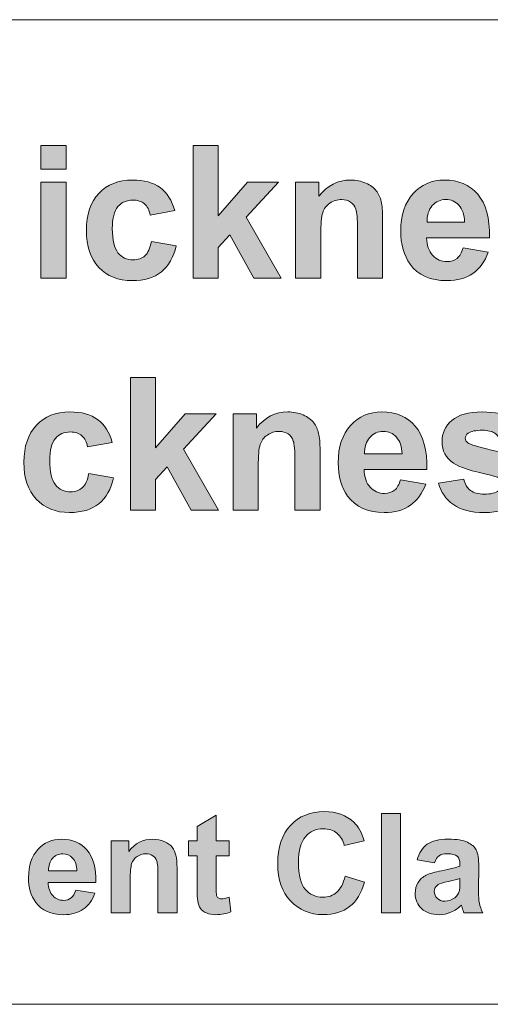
# Model space of a CAD drawing. Header units: millimetres. Extents: x 4 to 594, y -297 to -6.
# Tile 10 of 134: x 148 to 163, y -258 to -228. Entities that reach past the tile are written whole.
import ezdxf

# ---------------------------------------------------------------- set-up
doc = ezdxf.new("R2010")
doc.units = ezdxf.units.MM
doc.header["$MEASUREMENT"] = 0
doc.layers.add('Layer 1', color=7, linetype='Continuous', lineweight=0)

# ---------------------------------------------------------------- blocks, each defined once
blk = doc.blocks.new('Block_26')
at = {"layer": 'Layer 1', "true_color": 0x2c2a29, "transparency": 33554687}
h = blk.add_hatch(color=250, dxfattribs=at)
edge = h.paths.add_edge_path()
edge.add_spline(control_points=[(148.879, -235.65), (148.879, -235.65), (148.879, -232.72), (148.879, -232.72), (148.879, -232.72), (149.645, -232.72), (149.645, -232.72), (149.645, -232.72), (149.645, -235.65), (149.645, -235.65), (149.645, -235.65), (148.879, -235.65), (148.879, -235.65)], knot_values=[0, 0, 0, 0, 1, 1, 1, 2, 2, 2, 3, 3, 3, 4, 4, 4, 4], degree=3, periodic=0)
edge = h.paths.add_edge_path()
edge.add_spline(control_points=[(148.879, -232.325), (148.879, -232.325), (148.879, -231.608), (148.879, -231.608), (148.879, -231.608), (149.645, -231.608), (149.645, -231.608), (149.645, -231.608), (149.645, -232.325), (149.645, -232.325), (149.645, -232.325), (148.879, -232.325), (148.879, -232.325), (148.879, -232.325), (148.879, -232.325), (148.879, -232.325)], knot_values=[0, 0, 0, 0, 1, 1, 1, 2, 2, 2, 3, 3, 3, 4, 4, 4, 5, 5, 5, 5], degree=3, periodic=0)
for points in [[(153.511, -235.65), (153.511, -231.608), (154.276, -231.608), (154.276, -233.752), (155.173, -232.72), (156.117, -232.72), (155.128, -233.791), (156.19, -235.65), (155.363, -235.65), (154.631, -234.328), (154.276, -234.712), (154.276, -235.65)], [(151.606, -242.715), (151.606, -238.673), (152.372, -238.673), (152.372, -240.817), (153.268, -239.785), (154.212, -239.785), (153.224, -240.856), (154.285, -242.715), (153.458, -242.715), (152.726, -241.393), (152.372, -241.777), (152.372, -242.715)]]:
    blk.add_hatch(color=250, dxfattribs=at).paths.add_polyline_path(points)
h = blk.add_hatch(color=250, dxfattribs=at)
edge = h.paths.add_edge_path()
edge.add_spline(control_points=[(152.957, -233.589), (152.957, -233.589), (152.203, -233.725), (152.203, -233.725), (152.178, -233.573), (152.12, -233.46), (152.029, -233.382), (151.939, -233.306), (151.823, -233.268), (151.679, -233.268), (151.488, -233.268), (151.336, -233.335), (151.222, -233.468), (151.109, -233.602), (151.052, -233.825), (151.052, -234.138), (151.052, -234.486), (151.11, -234.731), (151.225, -234.875), (151.34, -235.019), (151.495, -235.091), (151.689, -235.091), (151.834, -235.091), (151.953, -235.049), (152.045, -234.965), (152.138, -234.881), (152.204, -234.737), (152.242, -234.532), (152.242, -234.532), (152.996, -234.662), (152.996, -234.662), (152.918, -235.012), (152.768, -235.276), (152.546, -235.455), (152.325, -235.634), (152.028, -235.723), (151.654, -235.723), (151.231, -235.723), (150.893, -235.588), (150.642, -235.318), (150.39, -235.047), (150.264, -234.672), (150.264, -234.193), (150.264, -233.709), (150.391, -233.333), (150.643, -233.063), (150.895, -232.793), (151.237, -232.658), (151.668, -232.658), (152.02, -232.658), (152.3, -232.735), (152.509, -232.889), (152.717, -233.042), (152.866, -233.275), (152.957, -233.589)], knot_values=[0, 0, 0, 0, 1, 1, 1, 2, 2, 2, 3, 3, 3, 4, 4, 4, 5, 5, 5, 6, 6, 6, 7, 7, 7, 8, 8, 8, 9, 9, 9, 10, 10, 10, 11, 11, 11, 12, 12, 12, 13, 13, 13, 14, 14, 14, 15, 15, 15, 16, 16, 16, 17, 17, 17, 18, 18, 18, 18], degree=3, periodic=0)
h = blk.add_hatch(color=250, dxfattribs=at)
edge = h.paths.add_edge_path()
edge.add_spline(control_points=[(159.283, -235.65), (159.283, -235.65), (158.518, -235.65), (158.518, -235.65), (158.518, -235.65), (158.518, -234.157), (158.518, -234.157), (158.518, -233.841), (158.501, -233.636), (158.468, -233.544), (158.435, -233.451), (158.382, -233.38), (158.307, -233.328), (158.233, -233.276), (158.143, -233.251), (158.039, -233.251), (157.905, -233.251), (157.785, -233.287), (157.679, -233.361), (157.572, -233.434), (157.499, -233.532), (157.46, -233.652), (157.42, -233.774), (157.4, -233.998), (157.4, -234.325), (157.4, -234.325), (157.4, -235.65), (157.4, -235.65), (157.4, -235.65), (156.635, -235.65), (156.635, -235.65), (156.635, -235.65), (156.635, -232.72), (156.635, -232.72), (156.635, -232.72), (157.344, -232.72), (157.344, -232.72), (157.344, -232.72), (157.344, -233.15), (157.344, -233.15), (157.599, -232.822), (157.918, -232.658), (158.304, -232.658), (158.474, -232.658), (158.63, -232.689), (158.77, -232.75), (158.912, -232.812), (159.018, -232.89), (159.09, -232.985), (159.162, -233.081), (159.212, -233.19), (159.24, -233.311), (159.269, -233.432), (159.283, -233.605), (159.283, -233.831), (159.283, -233.831), (159.283, -235.65), (159.283, -235.65)], knot_values=[0, 0, 0, 0, 1, 1, 1, 2, 2, 2, 3, 3, 3, 4, 4, 4, 5, 5, 5, 6, 6, 6, 7, 7, 7, 8, 8, 8, 9, 9, 9, 10, 10, 10, 11, 11, 11, 12, 12, 12, 13, 13, 13, 14, 14, 14, 15, 15, 15, 16, 16, 16, 17, 17, 17, 18, 18, 18, 19, 19, 19, 19], degree=3, periodic=0)
h = blk.add_hatch(color=250, dxfattribs=at)
edge = h.paths.add_edge_path()
edge.add_spline(control_points=[(161.78, -233.939), (161.774, -233.715), (161.717, -233.543), (161.608, -233.427), (161.499, -233.309), (161.367, -233.251), (161.211, -233.251), (161.044, -233.251), (160.906, -233.313), (160.797, -233.436), (160.688, -233.559), (160.635, -233.728), (160.637, -233.939), (160.637, -233.939), (161.78, -233.939), (161.78, -233.939)], knot_values=[0, 0, 0, 0, 1, 1, 1, 2, 2, 2, 3, 3, 3, 4, 4, 4, 5, 5, 5, 5], degree=3, periodic=0)
edge = h.paths.add_edge_path()
edge.add_spline(control_points=[(161.735, -234.724), (161.735, -234.724), (162.5, -234.854), (162.5, -234.854), (162.403, -235.137), (162.247, -235.352), (162.036, -235.501), (161.823, -235.649), (161.558, -235.723), (161.241, -235.723), (160.737, -235.723), (160.363, -235.557), (160.122, -235.223), (159.931, -234.956), (159.835, -234.62), (159.835, -234.212), (159.835, -233.727), (159.961, -233.346), (160.212, -233.071), (160.462, -232.795), (160.78, -232.658), (161.163, -232.658), (161.593, -232.658), (161.933, -232.802), (162.183, -233.09), (162.431, -233.378), (162.551, -233.819), (162.539, -234.414), (162.539, -234.414), (160.623, -234.414), (160.623, -234.414), (160.629, -234.643), (160.69, -234.822), (160.808, -234.95), (160.926, -235.078), (161.073, -235.142), (161.248, -235.142), (161.368, -235.142), (161.469, -235.109), (161.55, -235.043), (161.632, -234.977), (161.693, -234.871), (161.735, -234.724), (161.735, -234.724), (161.735, -234.724), (161.735, -234.724)], knot_values=[0, 0, 0, 0, 1, 1, 1, 2, 2, 2, 3, 3, 3, 4, 4, 4, 5, 5, 5, 6, 6, 6, 7, 7, 7, 8, 8, 8, 9, 9, 9, 10, 10, 10, 11, 11, 11, 12, 12, 12, 13, 13, 13, 14, 14, 14, 15, 15, 15, 15], degree=3, periodic=0)
h = blk.add_hatch(color=250, dxfattribs=at)
edge = h.paths.add_edge_path()
edge.add_spline(control_points=[(151.052, -240.654), (151.052, -240.654), (150.298, -240.79), (150.298, -240.79), (150.273, -240.638), (150.215, -240.525), (150.125, -240.447), (150.034, -240.371), (149.918, -240.333), (149.775, -240.333), (149.584, -240.333), (149.431, -240.399), (149.317, -240.533), (149.204, -240.667), (149.147, -240.89), (149.147, -241.203), (149.147, -241.551), (149.205, -241.796), (149.32, -241.94), (149.436, -242.084), (149.59, -242.156), (149.784, -242.156), (149.929, -242.156), (150.048, -242.113), (150.14, -242.03), (150.234, -241.946), (150.299, -241.802), (150.337, -241.597), (150.337, -241.597), (151.091, -241.727), (151.091, -241.727), (151.013, -242.077), (150.863, -242.341), (150.641, -242.52), (150.42, -242.699), (150.123, -242.788), (149.749, -242.788), (149.327, -242.788), (148.989, -242.652), (148.737, -242.382), (148.485, -242.112), (148.359, -241.737), (148.359, -241.258), (148.359, -240.774), (148.486, -240.398), (148.738, -240.128), (148.991, -239.858), (149.332, -239.723), (149.763, -239.723), (150.115, -239.723), (150.396, -239.8), (150.604, -239.953), (150.812, -240.107), (150.961, -240.34), (151.052, -240.654)], knot_values=[0, 0, 0, 0, 1, 1, 1, 2, 2, 2, 3, 3, 3, 4, 4, 4, 5, 5, 5, 6, 6, 6, 7, 7, 7, 8, 8, 8, 9, 9, 9, 10, 10, 10, 11, 11, 11, 12, 12, 12, 13, 13, 13, 14, 14, 14, 15, 15, 15, 16, 16, 16, 17, 17, 17, 18, 18, 18, 18], degree=3, periodic=0)
h = blk.add_hatch(color=250, dxfattribs=at)
edge = h.paths.add_edge_path()
edge.add_spline(control_points=[(157.378, -242.715), (157.378, -242.715), (156.613, -242.715), (156.613, -242.715), (156.613, -242.715), (156.613, -241.222), (156.613, -241.222), (156.613, -240.906), (156.596, -240.701), (156.564, -240.609), (156.53, -240.516), (156.477, -240.445), (156.403, -240.393), (156.328, -240.341), (156.239, -240.316), (156.134, -240.316), (156, -240.316), (155.88, -240.352), (155.774, -240.426), (155.667, -240.499), (155.594, -240.597), (155.555, -240.717), (155.515, -240.839), (155.496, -241.063), (155.496, -241.39), (155.496, -241.39), (155.496, -242.715), (155.496, -242.715), (155.496, -242.715), (154.73, -242.715), (154.73, -242.715), (154.73, -242.715), (154.73, -239.785), (154.73, -239.785), (154.73, -239.785), (155.44, -239.785), (155.44, -239.785), (155.44, -239.785), (155.44, -240.215), (155.44, -240.215), (155.694, -239.887), (156.013, -239.723), (156.4, -239.723), (156.569, -239.723), (156.725, -239.754), (156.865, -239.815), (157.007, -239.877), (157.113, -239.955), (157.185, -240.05), (157.257, -240.146), (157.308, -240.255), (157.336, -240.376), (157.364, -240.497), (157.378, -240.67), (157.378, -240.896), (157.378, -240.896), (157.378, -242.715), (157.378, -242.715)], knot_values=[0, 0, 0, 0, 1, 1, 1, 2, 2, 2, 3, 3, 3, 4, 4, 4, 5, 5, 5, 6, 6, 6, 7, 7, 7, 8, 8, 8, 9, 9, 9, 10, 10, 10, 11, 11, 11, 12, 12, 12, 13, 13, 13, 14, 14, 14, 15, 15, 15, 16, 16, 16, 17, 17, 17, 18, 18, 18, 19, 19, 19, 19], degree=3, periodic=0)
h = blk.add_hatch(color=250, dxfattribs=at)
edge = h.paths.add_edge_path()
edge.add_spline(control_points=[(159.875, -241.004), (159.869, -240.779), (159.812, -240.608), (159.704, -240.492), (159.595, -240.374), (159.462, -240.316), (159.306, -240.316), (159.139, -240.316), (159.001, -240.378), (158.892, -240.501), (158.783, -240.624), (158.73, -240.793), (158.732, -241.004), (158.732, -241.004), (159.875, -241.004), (159.875, -241.004)], knot_values=[0, 0, 0, 0, 1, 1, 1, 2, 2, 2, 3, 3, 3, 4, 4, 4, 5, 5, 5, 5], degree=3, periodic=0)
edge = h.paths.add_edge_path()
edge.add_spline(control_points=[(159.83, -241.789), (159.83, -241.789), (160.596, -241.919), (160.596, -241.919), (160.498, -242.202), (160.342, -242.417), (160.131, -242.566), (159.919, -242.714), (159.653, -242.788), (159.336, -242.788), (158.832, -242.788), (158.459, -242.621), (158.217, -242.288), (158.026, -242.021), (157.931, -241.684), (157.931, -241.277), (157.931, -240.792), (158.056, -240.411), (158.307, -240.136), (158.557, -239.86), (158.875, -239.723), (159.258, -239.723), (159.689, -239.723), (160.029, -239.867), (160.278, -240.155), (160.527, -240.443), (160.646, -240.884), (160.635, -241.478), (160.635, -241.478), (158.718, -241.478), (158.718, -241.478), (158.724, -241.708), (158.785, -241.887), (158.904, -242.015), (159.021, -242.143), (159.168, -242.207), (159.343, -242.207), (159.463, -242.207), (159.564, -242.174), (159.645, -242.108), (159.727, -242.042), (159.788, -241.936), (159.83, -241.789), (159.83, -241.789), (159.83, -241.789), (159.83, -241.789)], knot_values=[0, 0, 0, 0, 1, 1, 1, 2, 2, 2, 3, 3, 3, 4, 4, 4, 5, 5, 5, 6, 6, 6, 7, 7, 7, 8, 8, 8, 9, 9, 9, 10, 10, 10, 11, 11, 11, 12, 12, 12, 13, 13, 13, 14, 14, 14, 15, 15, 15, 15], degree=3, periodic=0)
h = blk.add_hatch(color=250, dxfattribs=at)
edge = h.paths.add_edge_path()
edge.add_spline(control_points=[(160.988, -241.89), (160.988, -241.89), (161.759, -241.772), (161.759, -241.772), (161.791, -241.922), (161.857, -242.035), (161.958, -242.112), (162.057, -242.191), (162.198, -242.229), (162.378, -242.229), (162.576, -242.229), (162.725, -242.192), (162.826, -242.119), (162.893, -242.067), (162.926, -241.998), (162.926, -241.911), (162.926, -241.853), (162.908, -241.804), (162.871, -241.765), (162.833, -241.729), (162.747, -241.694), (162.615, -241.663), (161.996, -241.525), (161.604, -241.398), (161.438, -241.285), (161.208, -241.126), (161.094, -240.906), (161.094, -240.624), (161.094, -240.369), (161.193, -240.156), (161.392, -239.983), (161.59, -239.81), (161.897, -239.723), (162.314, -239.723), (162.71, -239.723), (163.005, -239.789), (163.198, -239.92), (163.391, -240.051), (163.524, -240.245), (163.597, -240.502), (163.597, -240.502), (162.876, -240.637), (162.876, -240.637), (162.845, -240.523), (162.786, -240.434), (162.699, -240.373), (162.612, -240.312), (162.489, -240.282), (162.327, -240.282), (162.125, -240.282), (161.979, -240.31), (161.891, -240.367), (161.832, -240.408), (161.803, -240.461), (161.803, -240.525), (161.803, -240.58), (161.828, -240.627), (161.88, -240.666), (161.949, -240.717), (162.189, -240.79), (162.598, -240.884), (163.008, -240.978), (163.294, -241.093), (163.456, -241.229), (163.617, -241.366), (163.697, -241.559), (163.697, -241.806), (163.697, -242.074), (163.586, -242.305), (163.364, -242.498), (163.142, -242.691), (162.814, -242.788), (162.378, -242.788), (161.983, -242.788), (161.67, -242.707), (161.439, -242.546), (161.209, -242.385), (161.058, -242.167), (160.988, -241.89)], knot_values=[0, 0, 0, 0, 1, 1, 1, 2, 2, 2, 3, 3, 3, 4, 4, 4, 5, 5, 5, 6, 6, 6, 7, 7, 7, 8, 8, 8, 9, 9, 9, 10, 10, 10, 11, 11, 11, 12, 12, 12, 13, 13, 13, 14, 14, 14, 15, 15, 15, 16, 16, 16, 17, 17, 17, 18, 18, 18, 19, 19, 19, 20, 20, 20, 21, 21, 21, 22, 22, 22, 23, 23, 23, 24, 24, 24, 25, 25, 25, 26, 26, 26, 26], degree=3, periodic=0)
at = {"layer": 'Layer 1', "true_color": 0x010101, "transparency": 33554687}
h = blk.add_hatch(color=18, dxfattribs=at)
edge = h.paths.add_edge_path()
edge.add_spline(control_points=[(158.139, -253.868), (158.139, -253.868), (158.732, -254.05), (158.732, -254.05), (158.641, -254.384), (158.489, -254.632), (158.277, -254.794), (158.066, -254.956), (157.798, -255.037), (157.472, -255.037), (157.07, -255.037), (156.739, -254.899), (156.479, -254.624), (156.22, -254.349), (156.09, -253.973), (156.09, -253.495), (156.09, -252.991), (156.221, -252.598), (156.481, -252.319), (156.741, -252.04), (157.084, -251.9), (157.509, -251.9), (157.88, -251.9), (158.181, -252.01), (158.413, -252.229), (158.551, -252.359), (158.654, -252.545), (158.723, -252.789), (158.723, -252.789), (158.118, -252.933), (158.118, -252.933), (158.082, -252.776), (158.007, -252.652), (157.894, -252.561), (157.779, -252.47), (157.641, -252.425), (157.479, -252.425), (157.254, -252.425), (157.071, -252.505), (156.931, -252.667), (156.791, -252.828), (156.721, -253.089), (156.721, -253.45), (156.721, -253.832), (156.79, -254.105), (156.928, -254.268), (157.066, -254.431), (157.245, -254.512), (157.466, -254.512), (157.629, -254.512), (157.769, -254.46), (157.887, -254.357), (158.004, -254.253), (158.088, -254.091), (158.139, -253.868)], knot_values=[0, 0, 0, 0, 1, 1, 1, 2, 2, 2, 3, 3, 3, 4, 4, 4, 5, 5, 5, 6, 6, 6, 7, 7, 7, 8, 8, 8, 9, 9, 9, 10, 10, 10, 11, 11, 11, 12, 12, 12, 13, 13, 13, 14, 14, 14, 15, 15, 15, 16, 16, 16, 17, 17, 17, 18, 18, 18, 18], degree=3, periodic=0)
blk.add_hatch(color=18, dxfattribs=at).paths.add_polyline_path([(159.253, -254.986), (159.253, -251.955), (159.833, -251.955), (159.833, -254.986)])
h = blk.add_hatch(color=18, dxfattribs=at)
edge = h.paths.add_edge_path()
edge.add_spline(control_points=[(154.613, -252.789), (154.613, -252.789), (154.613, -253.25), (154.613, -253.25), (154.613, -253.25), (154.216, -253.25), (154.216, -253.25), (154.216, -253.25), (154.216, -254.14), (154.216, -254.14), (154.216, -254.321), (154.219, -254.426), (154.227, -254.455), (154.235, -254.485), (154.251, -254.51), (154.279, -254.529), (154.306, -254.549), (154.338, -254.558), (154.377, -254.558), (154.431, -254.558), (154.509, -254.54), (154.611, -254.503), (154.611, -254.503), (154.66, -254.954), (154.66, -254.954), (154.525, -255.012), (154.373, -255.041), (154.202, -255.041), (154.098, -255.041), (154.004, -255.023), (153.92, -254.988), (153.836, -254.953), (153.775, -254.907), (153.736, -254.851), (153.696, -254.795), (153.669, -254.719), (153.654, -254.623), (153.642, -254.556), (153.636, -254.419), (153.636, -254.212), (153.636, -254.212), (153.636, -253.25), (153.636, -253.25), (153.636, -253.25), (153.369, -253.25), (153.369, -253.25), (153.369, -253.25), (153.369, -252.789), (153.369, -252.789), (153.369, -252.789), (153.636, -252.789), (153.636, -252.789), (153.636, -252.789), (153.636, -252.353), (153.636, -252.353), (153.636, -252.353), (154.216, -252.01), (154.216, -252.01), (154.216, -252.01), (154.216, -252.789), (154.216, -252.789), (154.216, -252.789), (154.613, -252.789), (154.613, -252.789)], knot_values=[0, 0, 0, 0, 1, 1, 1, 2, 2, 2, 3, 3, 3, 4, 4, 4, 5, 5, 5, 6, 6, 6, 7, 7, 7, 8, 8, 8, 9, 9, 9, 10, 10, 10, 11, 11, 11, 12, 12, 12, 13, 13, 13, 14, 14, 14, 15, 15, 15, 16, 16, 16, 17, 17, 17, 18, 18, 18, 19, 19, 19, 20, 20, 20, 21, 21, 21, 21], degree=3, periodic=0)
h = blk.add_hatch(color=18, dxfattribs=at)
edge = h.paths.add_edge_path()
edge.add_spline(control_points=[(149.974, -253.703), (149.97, -253.535), (149.927, -253.406), (149.844, -253.319), (149.761, -253.231), (149.661, -253.187), (149.543, -253.187), (149.416, -253.187), (149.312, -253.233), (149.229, -253.326), (149.147, -253.418), (149.107, -253.545), (149.108, -253.703), (149.108, -253.703), (149.974, -253.703), (149.974, -253.703)], knot_values=[0, 0, 0, 0, 1, 1, 1, 2, 2, 2, 3, 3, 3, 4, 4, 4, 5, 5, 5, 5], degree=3, periodic=0)
edge = h.paths.add_edge_path()
edge.add_spline(control_points=[(149.94, -254.292), (149.94, -254.292), (150.52, -254.389), (150.52, -254.389), (150.446, -254.601), (150.328, -254.763), (150.168, -254.874), (150.007, -254.985), (149.806, -255.041), (149.565, -255.041), (149.184, -255.041), (148.901, -254.916), (148.718, -254.666), (148.573, -254.466), (148.501, -254.213), (148.501, -253.908), (148.501, -253.544), (148.596, -253.258), (148.786, -253.052), (148.975, -252.845), (149.216, -252.742), (149.507, -252.742), (149.833, -252.742), (150.09, -252.85), (150.279, -253.066), (150.468, -253.282), (150.558, -253.613), (150.55, -254.059), (150.55, -254.059), (149.098, -254.059), (149.098, -254.059), (149.102, -254.231), (149.148, -254.365), (149.238, -254.461), (149.327, -254.557), (149.438, -254.605), (149.571, -254.605), (149.662, -254.605), (149.738, -254.58), (149.8, -254.531), (149.862, -254.481), (149.908, -254.402), (149.94, -254.292), (149.94, -254.292), (149.94, -254.292), (149.94, -254.292)], knot_values=[0, 0, 0, 0, 1, 1, 1, 2, 2, 2, 3, 3, 3, 4, 4, 4, 5, 5, 5, 6, 6, 6, 7, 7, 7, 8, 8, 8, 9, 9, 9, 10, 10, 10, 11, 11, 11, 12, 12, 12, 13, 13, 13, 14, 14, 14, 15, 15, 15, 15], degree=3, periodic=0)
h = blk.add_hatch(color=18, dxfattribs=at)
edge = h.paths.add_edge_path()
edge.add_spline(control_points=[(153.022, -254.986), (153.022, -254.986), (152.443, -254.986), (152.443, -254.986), (152.443, -254.986), (152.443, -253.866), (152.443, -253.866), (152.443, -253.629), (152.43, -253.476), (152.405, -253.407), (152.38, -253.337), (152.339, -253.283), (152.283, -253.245), (152.227, -253.206), (152.159, -253.187), (152.08, -253.187), (151.978, -253.187), (151.887, -253.214), (151.807, -253.269), (151.726, -253.324), (151.671, -253.398), (151.641, -253.488), (151.611, -253.579), (151.596, -253.747), (151.596, -253.993), (151.596, -253.993), (151.596, -254.986), (151.596, -254.986), (151.596, -254.986), (151.016, -254.986), (151.016, -254.986), (151.016, -254.986), (151.016, -252.789), (151.016, -252.789), (151.016, -252.789), (151.554, -252.789), (151.554, -252.789), (151.554, -252.789), (151.554, -253.111), (151.554, -253.111), (151.746, -252.865), (151.988, -252.742), (152.281, -252.742), (152.409, -252.742), (152.527, -252.766), (152.634, -252.811), (152.741, -252.858), (152.821, -252.917), (152.876, -252.988), (152.931, -253.06), (152.969, -253.141), (152.99, -253.232), (153.012, -253.323), (153.022, -253.453), (153.022, -253.622), (153.022, -253.622), (153.022, -254.986), (153.022, -254.986)], knot_values=[0, 0, 0, 0, 1, 1, 1, 2, 2, 2, 3, 3, 3, 4, 4, 4, 5, 5, 5, 6, 6, 6, 7, 7, 7, 8, 8, 8, 9, 9, 9, 10, 10, 10, 11, 11, 11, 12, 12, 12, 13, 13, 13, 14, 14, 14, 15, 15, 15, 16, 16, 16, 17, 17, 17, 18, 18, 18, 19, 19, 19, 19], degree=3, periodic=0)
h = blk.add_hatch(color=18, dxfattribs=at)
edge = h.paths.add_edge_path()
edge.add_spline(control_points=[(161.64, -253.936), (161.566, -253.961), (161.448, -253.99), (161.287, -254.025), (161.126, -254.06), (161.02, -254.093), (160.971, -254.126), (160.895, -254.18), (160.857, -254.248), (160.857, -254.33), (160.857, -254.412), (160.887, -254.482), (160.948, -254.541), (161.009, -254.601), (161.086, -254.63), (161.179, -254.63), (161.284, -254.63), (161.384, -254.596), (161.479, -254.527), (161.549, -254.474), (161.596, -254.411), (161.617, -254.335), (161.632, -254.285), (161.64, -254.191), (161.64, -254.052), (161.64, -254.052), (161.64, -253.936), (161.64, -253.936)], knot_values=[0, 0, 0, 0, 1, 1, 1, 2, 2, 2, 3, 3, 3, 4, 4, 4, 5, 5, 5, 6, 6, 6, 7, 7, 7, 8, 8, 8, 9, 9, 9, 9], degree=3, periodic=0)
edge = h.paths.add_edge_path()
edge.add_spline(control_points=[(160.861, -253.466), (160.861, -253.466), (160.336, -253.373), (160.336, -253.373), (160.395, -253.159), (160.498, -253), (160.642, -252.897), (160.787, -252.794), (161.002, -252.742), (161.287, -252.742), (161.546, -252.742), (161.74, -252.773), (161.867, -252.834), (161.993, -252.895), (162.082, -252.973), (162.134, -253.068), (162.185, -253.162), (162.212, -253.335), (162.212, -253.588), (162.212, -253.588), (162.203, -254.265), (162.203, -254.265), (162.203, -254.457), (162.212, -254.6), (162.231, -254.692), (162.249, -254.783), (162.284, -254.882), (162.334, -254.986), (162.334, -254.986), (161.759, -254.986), (161.759, -254.986), (161.744, -254.948), (161.725, -254.891), (161.703, -254.817), (161.694, -254.782), (161.687, -254.759), (161.682, -254.749), (161.584, -254.846), (161.478, -254.919), (161.365, -254.968), (161.252, -255.016), (161.132, -255.041), (161.004, -255.041), (160.779, -255.041), (160.602, -254.98), (160.472, -254.857), (160.342, -254.735), (160.277, -254.58), (160.277, -254.392), (160.277, -254.268), (160.307, -254.158), (160.366, -254.06), (160.425, -253.964), (160.508, -253.889), (160.615, -253.837), (160.721, -253.786), (160.875, -253.741), (161.076, -253.702), (161.347, -253.651), (161.536, -253.603), (161.64, -253.559), (161.64, -253.559), (161.64, -253.501), (161.64, -253.501), (161.64, -253.388), (161.613, -253.307), (161.558, -253.259), (161.502, -253.211), (161.397, -253.187), (161.244, -253.187), (161.141, -253.187), (161.06, -253.207), (161.002, -253.249), (160.944, -253.29), (160.897, -253.362), (160.861, -253.466), (160.861, -253.466), (160.861, -253.466), (160.861, -253.466)], knot_values=[0, 0, 0, 0, 1, 1, 1, 2, 2, 2, 3, 3, 3, 4, 4, 4, 5, 5, 5, 6, 6, 6, 7, 7, 7, 8, 8, 8, 9, 9, 9, 10, 10, 10, 11, 11, 11, 12, 12, 12, 13, 13, 13, 14, 14, 14, 15, 15, 15, 16, 16, 16, 17, 17, 17, 18, 18, 18, 19, 19, 19, 20, 20, 20, 21, 21, 21, 22, 22, 22, 23, 23, 23, 24, 24, 24, 25, 25, 25, 26, 26, 26, 26], degree=3, periodic=0)
at = {"layer": 'Layer 1'}
for points in [[(153.511, -235.65), (153.511, -231.608), (154.276, -231.608), (154.276, -233.752), (155.173, -232.72), (156.117, -232.72), (155.128, -233.791), (156.19, -235.65), (155.363, -235.65), (154.631, -234.328), (154.276, -234.712), (154.276, -235.65)], [(151.606, -242.715), (151.606, -238.673), (152.372, -238.673), (152.372, -240.817), (153.268, -239.785), (154.212, -239.785), (153.224, -240.856), (154.285, -242.715), (153.458, -242.715), (152.726, -241.393), (152.372, -241.777), (152.372, -242.715)], [(159.253, -254.986), (159.253, -251.955), (159.833, -251.955), (159.833, -254.986)]]:
    blk.add_lwpolyline(points, close=True, dxfattribs=at)
at = {"layer": 'Layer 1', "color": 240, "lineweight": 0, "true_color": 0xed2224}
for points in [[(88.394, -257.772), (88.394, -257.772), (88.394, -232.772), (88.394, -232.772), (88.394, -230.022), (90.644, -227.772), (93.394, -227.772), (93.394, -227.772), (197.394, -227.772), (197.394, -227.772)], [(228.394, -227.772), (228.394, -227.772), (228.394, -252.772), (228.394, -252.772), (228.394, -255.522), (226.144, -257.772), (223.394, -257.772), (223.394, -257.772), (109.394, -257.772), (109.394, -257.772)]]:
    blk.add_open_spline(points, degree=3, knots=[0, 0, 0, 0, 1, 1, 1, 2, 2, 2, 3, 3, 3, 3], dxfattribs=at)
at = {"layer": 'Layer 1'}
for points, knots in [([(148.879, -232.325), (148.879, -232.325), (148.879, -231.608), (148.879, -231.608), (148.879, -231.608), (149.645, -231.608), (149.645, -231.608), (149.645, -231.608), (149.645, -232.325), (149.645, -232.325), (149.645, -232.325), (148.879, -232.325), (148.879, -232.325), (148.879, -232.325), (148.879, -232.325), (148.879, -232.325)], [0, 0, 0, 0, 1, 1, 1, 2, 2, 2, 3, 3, 3, 4, 4, 4, 5, 5, 5, 5]), ([(148.879, -235.65), (148.879, -235.65), (148.879, -232.72), (148.879, -232.72), (148.879, -232.72), (149.645, -232.72), (149.645, -232.72), (149.645, -232.72), (149.645, -235.65), (149.645, -235.65), (149.645, -235.65), (148.879, -235.65), (148.879, -235.65)], [0, 0, 0, 0, 1, 1, 1, 2, 2, 2, 3, 3, 3, 4, 4, 4, 4]), ([(152.957, -233.589), (152.957, -233.589), (152.203, -233.725), (152.203, -233.725), (152.178, -233.573), (152.12, -233.46), (152.029, -233.382), (151.939, -233.306), (151.823, -233.268), (151.679, -233.268), (151.488, -233.268), (151.336, -233.335), (151.222, -233.468), (151.109, -233.602), (151.052, -233.825), (151.052, -234.138), (151.052, -234.486), (151.11, -234.731), (151.225, -234.875), (151.34, -235.019), (151.495, -235.091), (151.689, -235.091), (151.834, -235.091), (151.953, -235.049), (152.045, -234.965), (152.138, -234.881), (152.204, -234.737), (152.242, -234.532), (152.242, -234.532), (152.996, -234.662), (152.996, -234.662), (152.918, -235.012), (152.768, -235.276), (152.546, -235.455), (152.325, -235.634), (152.028, -235.723), (151.654, -235.723), (151.231, -235.723), (150.893, -235.588), (150.642, -235.318), (150.39, -235.047), (150.264, -234.672), (150.264, -234.193), (150.264, -233.709), (150.391, -233.333), (150.643, -233.063), (150.895, -232.793), (151.237, -232.658), (151.668, -232.658), (152.02, -232.658), (152.3, -232.735), (152.509, -232.889), (152.717, -233.042), (152.866, -233.275), (152.957, -233.589)], [0, 0, 0, 0, 1, 1, 1, 2, 2, 2, 3, 3, 3, 4, 4, 4, 5, 5, 5, 6, 6, 6, 7, 7, 7, 8, 8, 8, 9, 9, 9, 10, 10, 10, 11, 11, 11, 12, 12, 12, 13, 13, 13, 14, 14, 14, 15, 15, 15, 16, 16, 16, 17, 17, 17, 18, 18, 18, 18]), ([(159.283, -235.65), (159.283, -235.65), (158.518, -235.65), (158.518, -235.65), (158.518, -235.65), (158.518, -234.157), (158.518, -234.157), (158.518, -233.841), (158.501, -233.636), (158.468, -233.544), (158.435, -233.451), (158.382, -233.38), (158.307, -233.328), (158.233, -233.276), (158.143, -233.251), (158.039, -233.251), (157.905, -233.251), (157.785, -233.287), (157.679, -233.361), (157.572, -233.434), (157.499, -233.532), (157.46, -233.652), (157.42, -233.774), (157.4, -233.998), (157.4, -234.325), (157.4, -234.325), (157.4, -235.65), (157.4, -235.65), (157.4, -235.65), (156.635, -235.65), (156.635, -235.65), (156.635, -235.65), (156.635, -232.72), (156.635, -232.72), (156.635, -232.72), (157.344, -232.72), (157.344, -232.72), (157.344, -232.72), (157.344, -233.15), (157.344, -233.15), (157.599, -232.822), (157.918, -232.658), (158.304, -232.658), (158.474, -232.658), (158.63, -232.689), (158.77, -232.75), (158.912, -232.812), (159.018, -232.89), (159.09, -232.985), (159.162, -233.081), (159.212, -233.19), (159.24, -233.311), (159.269, -233.432), (159.283, -233.605), (159.283, -233.831), (159.283, -233.831), (159.283, -235.65), (159.283, -235.65)], [0, 0, 0, 0, 1, 1, 1, 2, 2, 2, 3, 3, 3, 4, 4, 4, 5, 5, 5, 6, 6, 6, 7, 7, 7, 8, 8, 8, 9, 9, 9, 10, 10, 10, 11, 11, 11, 12, 12, 12, 13, 13, 13, 14, 14, 14, 15, 15, 15, 16, 16, 16, 17, 17, 17, 18, 18, 18, 19, 19, 19, 19]), ([(161.735, -234.724), (161.735, -234.724), (162.5, -234.854), (162.5, -234.854), (162.403, -235.137), (162.247, -235.352), (162.036, -235.501), (161.823, -235.649), (161.558, -235.723), (161.241, -235.723), (160.737, -235.723), (160.363, -235.557), (160.122, -235.223), (159.931, -234.956), (159.835, -234.62), (159.835, -234.212), (159.835, -233.727), (159.961, -233.346), (160.212, -233.071), (160.462, -232.795), (160.78, -232.658), (161.163, -232.658), (161.593, -232.658), (161.933, -232.802), (162.183, -233.09), (162.431, -233.378), (162.551, -233.819), (162.539, -234.414), (162.539, -234.414), (160.623, -234.414), (160.623, -234.414), (160.629, -234.643), (160.69, -234.822), (160.808, -234.95), (160.926, -235.078), (161.073, -235.142), (161.248, -235.142), (161.368, -235.142), (161.469, -235.109), (161.55, -235.043), (161.632, -234.977), (161.693, -234.871), (161.735, -234.724), (161.735, -234.724), (161.735, -234.724), (161.735, -234.724)], [0, 0, 0, 0, 1, 1, 1, 2, 2, 2, 3, 3, 3, 4, 4, 4, 5, 5, 5, 6, 6, 6, 7, 7, 7, 8, 8, 8, 9, 9, 9, 10, 10, 10, 11, 11, 11, 12, 12, 12, 13, 13, 13, 14, 14, 14, 15, 15, 15, 15]), ([(161.78, -233.939), (161.774, -233.715), (161.717, -233.543), (161.608, -233.427), (161.499, -233.309), (161.367, -233.251), (161.211, -233.251), (161.044, -233.251), (160.906, -233.313), (160.797, -233.436), (160.688, -233.559), (160.635, -233.728), (160.637, -233.939), (160.637, -233.939), (161.78, -233.939), (161.78, -233.939)], [0, 0, 0, 0, 1, 1, 1, 2, 2, 2, 3, 3, 3, 4, 4, 4, 5, 5, 5, 5]), ([(151.052, -240.654), (151.052, -240.654), (150.298, -240.79), (150.298, -240.79), (150.273, -240.638), (150.215, -240.525), (150.125, -240.447), (150.034, -240.371), (149.918, -240.333), (149.775, -240.333), (149.584, -240.333), (149.431, -240.399), (149.317, -240.533), (149.204, -240.667), (149.147, -240.89), (149.147, -241.203), (149.147, -241.551), (149.205, -241.796), (149.32, -241.94), (149.436, -242.084), (149.59, -242.156), (149.784, -242.156), (149.929, -242.156), (150.048, -242.113), (150.14, -242.03), (150.234, -241.946), (150.299, -241.802), (150.337, -241.597), (150.337, -241.597), (151.091, -241.727), (151.091, -241.727), (151.013, -242.077), (150.863, -242.341), (150.641, -242.52), (150.42, -242.699), (150.123, -242.788), (149.749, -242.788), (149.327, -242.788), (148.989, -242.652), (148.737, -242.382), (148.485, -242.112), (148.359, -241.737), (148.359, -241.258), (148.359, -240.774), (148.486, -240.398), (148.738, -240.128), (148.991, -239.858), (149.332, -239.723), (149.763, -239.723), (150.115, -239.723), (150.396, -239.8), (150.604, -239.953), (150.812, -240.107), (150.961, -240.34), (151.052, -240.654)], [0, 0, 0, 0, 1, 1, 1, 2, 2, 2, 3, 3, 3, 4, 4, 4, 5, 5, 5, 6, 6, 6, 7, 7, 7, 8, 8, 8, 9, 9, 9, 10, 10, 10, 11, 11, 11, 12, 12, 12, 13, 13, 13, 14, 14, 14, 15, 15, 15, 16, 16, 16, 17, 17, 17, 18, 18, 18, 18]), ([(157.378, -242.715), (157.378, -242.715), (156.613, -242.715), (156.613, -242.715), (156.613, -242.715), (156.613, -241.222), (156.613, -241.222), (156.613, -240.906), (156.596, -240.701), (156.564, -240.609), (156.53, -240.516), (156.477, -240.445), (156.403, -240.393), (156.328, -240.341), (156.239, -240.316), (156.134, -240.316), (156, -240.316), (155.88, -240.352), (155.774, -240.426), (155.667, -240.499), (155.594, -240.597), (155.555, -240.717), (155.515, -240.839), (155.496, -241.063), (155.496, -241.39), (155.496, -241.39), (155.496, -242.715), (155.496, -242.715), (155.496, -242.715), (154.73, -242.715), (154.73, -242.715), (154.73, -242.715), (154.73, -239.785), (154.73, -239.785), (154.73, -239.785), (155.44, -239.785), (155.44, -239.785), (155.44, -239.785), (155.44, -240.215), (155.44, -240.215), (155.694, -239.887), (156.013, -239.723), (156.4, -239.723), (156.569, -239.723), (156.725, -239.754), (156.865, -239.815), (157.007, -239.877), (157.113, -239.955), (157.185, -240.05), (157.257, -240.146), (157.308, -240.255), (157.336, -240.376), (157.364, -240.497), (157.378, -240.67), (157.378, -240.896), (157.378, -240.896), (157.378, -242.715), (157.378, -242.715)], [0, 0, 0, 0, 1, 1, 1, 2, 2, 2, 3, 3, 3, 4, 4, 4, 5, 5, 5, 6, 6, 6, 7, 7, 7, 8, 8, 8, 9, 9, 9, 10, 10, 10, 11, 11, 11, 12, 12, 12, 13, 13, 13, 14, 14, 14, 15, 15, 15, 16, 16, 16, 17, 17, 17, 18, 18, 18, 19, 19, 19, 19]), ([(159.83, -241.789), (159.83, -241.789), (160.596, -241.919), (160.596, -241.919), (160.498, -242.202), (160.342, -242.417), (160.131, -242.566), (159.919, -242.714), (159.653, -242.788), (159.336, -242.788), (158.832, -242.788), (158.459, -242.621), (158.217, -242.288), (158.026, -242.021), (157.931, -241.684), (157.931, -241.277), (157.931, -240.792), (158.056, -240.411), (158.307, -240.136), (158.557, -239.86), (158.875, -239.723), (159.258, -239.723), (159.689, -239.723), (160.029, -239.867), (160.278, -240.155), (160.527, -240.443), (160.646, -240.884), (160.635, -241.478), (160.635, -241.478), (158.718, -241.478), (158.718, -241.478), (158.724, -241.708), (158.785, -241.887), (158.904, -242.015), (159.021, -242.143), (159.168, -242.207), (159.343, -242.207), (159.463, -242.207), (159.564, -242.174), (159.645, -242.108), (159.727, -242.042), (159.788, -241.936), (159.83, -241.789), (159.83, -241.789), (159.83, -241.789), (159.83, -241.789)], [0, 0, 0, 0, 1, 1, 1, 2, 2, 2, 3, 3, 3, 4, 4, 4, 5, 5, 5, 6, 6, 6, 7, 7, 7, 8, 8, 8, 9, 9, 9, 10, 10, 10, 11, 11, 11, 12, 12, 12, 13, 13, 13, 14, 14, 14, 15, 15, 15, 15]), ([(160.988, -241.89), (160.988, -241.89), (161.759, -241.772), (161.759, -241.772), (161.791, -241.922), (161.857, -242.035), (161.958, -242.112), (162.057, -242.191), (162.198, -242.229), (162.378, -242.229), (162.576, -242.229), (162.725, -242.192), (162.826, -242.119), (162.893, -242.067), (162.926, -241.998), (162.926, -241.911), (162.926, -241.853), (162.908, -241.804), (162.871, -241.765), (162.833, -241.729), (162.747, -241.694), (162.615, -241.663), (161.996, -241.525), (161.604, -241.398), (161.438, -241.285), (161.208, -241.126), (161.094, -240.906), (161.094, -240.624), (161.094, -240.369), (161.193, -240.156), (161.392, -239.983), (161.59, -239.81), (161.897, -239.723), (162.314, -239.723), (162.71, -239.723), (163.005, -239.789), (163.198, -239.92), (163.391, -240.051), (163.524, -240.245), (163.597, -240.502), (163.597, -240.502), (162.876, -240.637), (162.876, -240.637), (162.845, -240.523), (162.786, -240.434), (162.699, -240.373), (162.612, -240.312), (162.489, -240.282), (162.327, -240.282), (162.125, -240.282), (161.979, -240.31), (161.891, -240.367), (161.832, -240.408), (161.803, -240.461), (161.803, -240.525), (161.803, -240.58), (161.828, -240.627), (161.88, -240.666), (161.949, -240.717), (162.189, -240.79), (162.598, -240.884), (163.008, -240.978), (163.294, -241.093), (163.456, -241.229), (163.617, -241.366), (163.697, -241.559), (163.697, -241.806), (163.697, -242.074), (163.586, -242.305), (163.364, -242.498), (163.142, -242.691), (162.814, -242.788), (162.378, -242.788), (161.983, -242.788), (161.67, -242.707), (161.439, -242.546), (161.209, -242.385), (161.058, -242.167), (160.988, -241.89)], [0, 0, 0, 0, 1, 1, 1, 2, 2, 2, 3, 3, 3, 4, 4, 4, 5, 5, 5, 6, 6, 6, 7, 7, 7, 8, 8, 8, 9, 9, 9, 10, 10, 10, 11, 11, 11, 12, 12, 12, 13, 13, 13, 14, 14, 14, 15, 15, 15, 16, 16, 16, 17, 17, 17, 18, 18, 18, 19, 19, 19, 20, 20, 20, 21, 21, 21, 22, 22, 22, 23, 23, 23, 24, 24, 24, 25, 25, 25, 26, 26, 26, 26]), ([(159.875, -241.004), (159.869, -240.779), (159.812, -240.608), (159.704, -240.492), (159.595, -240.374), (159.462, -240.316), (159.306, -240.316), (159.139, -240.316), (159.001, -240.378), (158.892, -240.501), (158.783, -240.624), (158.73, -240.793), (158.732, -241.004), (158.732, -241.004), (159.875, -241.004), (159.875, -241.004)], [0, 0, 0, 0, 1, 1, 1, 2, 2, 2, 3, 3, 3, 4, 4, 4, 5, 5, 5, 5]), ([(158.139, -253.868), (158.139, -253.868), (158.732, -254.05), (158.732, -254.05), (158.641, -254.384), (158.489, -254.632), (158.277, -254.794), (158.066, -254.956), (157.798, -255.037), (157.472, -255.037), (157.07, -255.037), (156.739, -254.899), (156.479, -254.624), (156.22, -254.349), (156.09, -253.973), (156.09, -253.495), (156.09, -252.991), (156.221, -252.598), (156.481, -252.319), (156.741, -252.04), (157.084, -251.9), (157.509, -251.9), (157.88, -251.9), (158.181, -252.01), (158.413, -252.229), (158.551, -252.359), (158.654, -252.545), (158.723, -252.789), (158.723, -252.789), (158.118, -252.933), (158.118, -252.933), (158.082, -252.776), (158.007, -252.652), (157.894, -252.561), (157.779, -252.47), (157.641, -252.425), (157.479, -252.425), (157.254, -252.425), (157.071, -252.505), (156.931, -252.667), (156.791, -252.828), (156.721, -253.089), (156.721, -253.45), (156.721, -253.832), (156.79, -254.105), (156.928, -254.268), (157.066, -254.431), (157.245, -254.512), (157.466, -254.512), (157.629, -254.512), (157.769, -254.46), (157.887, -254.357), (158.004, -254.253), (158.088, -254.091), (158.139, -253.868)], [0, 0, 0, 0, 1, 1, 1, 2, 2, 2, 3, 3, 3, 4, 4, 4, 5, 5, 5, 6, 6, 6, 7, 7, 7, 8, 8, 8, 9, 9, 9, 10, 10, 10, 11, 11, 11, 12, 12, 12, 13, 13, 13, 14, 14, 14, 15, 15, 15, 16, 16, 16, 17, 17, 17, 18, 18, 18, 18]), ([(154.613, -252.789), (154.613, -252.789), (154.613, -253.25), (154.613, -253.25), (154.613, -253.25), (154.216, -253.25), (154.216, -253.25), (154.216, -253.25), (154.216, -254.14), (154.216, -254.14), (154.216, -254.321), (154.219, -254.426), (154.227, -254.455), (154.235, -254.485), (154.251, -254.51), (154.279, -254.529), (154.306, -254.549), (154.338, -254.558), (154.377, -254.558), (154.431, -254.558), (154.509, -254.54), (154.611, -254.503), (154.611, -254.503), (154.66, -254.954), (154.66, -254.954), (154.525, -255.012), (154.373, -255.041), (154.202, -255.041), (154.098, -255.041), (154.004, -255.023), (153.92, -254.988), (153.836, -254.953), (153.775, -254.907), (153.736, -254.851), (153.696, -254.795), (153.669, -254.719), (153.654, -254.623), (153.642, -254.556), (153.636, -254.419), (153.636, -254.212), (153.636, -254.212), (153.636, -253.25), (153.636, -253.25), (153.636, -253.25), (153.369, -253.25), (153.369, -253.25), (153.369, -253.25), (153.369, -252.789), (153.369, -252.789), (153.369, -252.789), (153.636, -252.789), (153.636, -252.789), (153.636, -252.789), (153.636, -252.353), (153.636, -252.353), (153.636, -252.353), (154.216, -252.01), (154.216, -252.01), (154.216, -252.01), (154.216, -252.789), (154.216, -252.789), (154.216, -252.789), (154.613, -252.789), (154.613, -252.789)], [0, 0, 0, 0, 1, 1, 1, 2, 2, 2, 3, 3, 3, 4, 4, 4, 5, 5, 5, 6, 6, 6, 7, 7, 7, 8, 8, 8, 9, 9, 9, 10, 10, 10, 11, 11, 11, 12, 12, 12, 13, 13, 13, 14, 14, 14, 15, 15, 15, 16, 16, 16, 17, 17, 17, 18, 18, 18, 19, 19, 19, 20, 20, 20, 21, 21, 21, 21]), ([(149.94, -254.292), (149.94, -254.292), (150.52, -254.389), (150.52, -254.389), (150.446, -254.601), (150.328, -254.763), (150.168, -254.874), (150.007, -254.985), (149.806, -255.041), (149.565, -255.041), (149.184, -255.041), (148.901, -254.916), (148.718, -254.666), (148.573, -254.466), (148.501, -254.213), (148.501, -253.908), (148.501, -253.544), (148.596, -253.258), (148.786, -253.052), (148.975, -252.845), (149.216, -252.742), (149.507, -252.742), (149.833, -252.742), (150.09, -252.85), (150.279, -253.066), (150.468, -253.282), (150.558, -253.613), (150.55, -254.059), (150.55, -254.059), (149.098, -254.059), (149.098, -254.059), (149.102, -254.231), (149.148, -254.365), (149.238, -254.461), (149.327, -254.557), (149.438, -254.605), (149.571, -254.605), (149.662, -254.605), (149.738, -254.58), (149.8, -254.531), (149.862, -254.481), (149.908, -254.402), (149.94, -254.292), (149.94, -254.292), (149.94, -254.292), (149.94, -254.292)], [0, 0, 0, 0, 1, 1, 1, 2, 2, 2, 3, 3, 3, 4, 4, 4, 5, 5, 5, 6, 6, 6, 7, 7, 7, 8, 8, 8, 9, 9, 9, 10, 10, 10, 11, 11, 11, 12, 12, 12, 13, 13, 13, 14, 14, 14, 15, 15, 15, 15]), ([(153.022, -254.986), (153.022, -254.986), (152.443, -254.986), (152.443, -254.986), (152.443, -254.986), (152.443, -253.866), (152.443, -253.866), (152.443, -253.629), (152.43, -253.476), (152.405, -253.407), (152.38, -253.337), (152.339, -253.283), (152.283, -253.245), (152.227, -253.206), (152.159, -253.187), (152.08, -253.187), (151.978, -253.187), (151.887, -253.214), (151.807, -253.269), (151.726, -253.324), (151.671, -253.398), (151.641, -253.488), (151.611, -253.579), (151.596, -253.747), (151.596, -253.993), (151.596, -253.993), (151.596, -254.986), (151.596, -254.986), (151.596, -254.986), (151.016, -254.986), (151.016, -254.986), (151.016, -254.986), (151.016, -252.789), (151.016, -252.789), (151.016, -252.789), (151.554, -252.789), (151.554, -252.789), (151.554, -252.789), (151.554, -253.111), (151.554, -253.111), (151.746, -252.865), (151.988, -252.742), (152.281, -252.742), (152.409, -252.742), (152.527, -252.766), (152.634, -252.811), (152.741, -252.858), (152.821, -252.917), (152.876, -252.988), (152.931, -253.06), (152.969, -253.141), (152.99, -253.232), (153.012, -253.323), (153.022, -253.453), (153.022, -253.622), (153.022, -253.622), (153.022, -254.986), (153.022, -254.986)], [0, 0, 0, 0, 1, 1, 1, 2, 2, 2, 3, 3, 3, 4, 4, 4, 5, 5, 5, 6, 6, 6, 7, 7, 7, 8, 8, 8, 9, 9, 9, 10, 10, 10, 11, 11, 11, 12, 12, 12, 13, 13, 13, 14, 14, 14, 15, 15, 15, 16, 16, 16, 17, 17, 17, 18, 18, 18, 19, 19, 19, 19]), ([(160.861, -253.466), (160.861, -253.466), (160.336, -253.373), (160.336, -253.373), (160.395, -253.159), (160.498, -253), (160.642, -252.897), (160.787, -252.794), (161.002, -252.742), (161.287, -252.742), (161.546, -252.742), (161.74, -252.773), (161.867, -252.834), (161.993, -252.895), (162.082, -252.973), (162.134, -253.068), (162.185, -253.162), (162.212, -253.335), (162.212, -253.588), (162.212, -253.588), (162.203, -254.265), (162.203, -254.265), (162.203, -254.457), (162.212, -254.6), (162.231, -254.692), (162.249, -254.783), (162.284, -254.882), (162.334, -254.986), (162.334, -254.986), (161.759, -254.986), (161.759, -254.986), (161.744, -254.948), (161.725, -254.891), (161.703, -254.817), (161.694, -254.782), (161.687, -254.759), (161.682, -254.749), (161.584, -254.846), (161.478, -254.919), (161.365, -254.968), (161.252, -255.016), (161.132, -255.041), (161.004, -255.041), (160.779, -255.041), (160.602, -254.98), (160.472, -254.857), (160.342, -254.735), (160.277, -254.58), (160.277, -254.392), (160.277, -254.268), (160.307, -254.158), (160.366, -254.06), (160.425, -253.964), (160.508, -253.889), (160.615, -253.837), (160.721, -253.786), (160.875, -253.741), (161.076, -253.702), (161.347, -253.651), (161.536, -253.603), (161.64, -253.559), (161.64, -253.559), (161.64, -253.501), (161.64, -253.501), (161.64, -253.388), (161.613, -253.307), (161.558, -253.259), (161.502, -253.211), (161.397, -253.187), (161.244, -253.187), (161.141, -253.187), (161.06, -253.207), (161.002, -253.249), (160.944, -253.29), (160.897, -253.362), (160.861, -253.466), (160.861, -253.466), (160.861, -253.466), (160.861, -253.466)], [0, 0, 0, 0, 1, 1, 1, 2, 2, 2, 3, 3, 3, 4, 4, 4, 5, 5, 5, 6, 6, 6, 7, 7, 7, 8, 8, 8, 9, 9, 9, 10, 10, 10, 11, 11, 11, 12, 12, 12, 13, 13, 13, 14, 14, 14, 15, 15, 15, 16, 16, 16, 17, 17, 17, 18, 18, 18, 19, 19, 19, 20, 20, 20, 21, 21, 21, 22, 22, 22, 23, 23, 23, 24, 24, 24, 25, 25, 25, 26, 26, 26, 26]), ([(149.974, -253.703), (149.97, -253.535), (149.927, -253.406), (149.844, -253.319), (149.761, -253.231), (149.661, -253.187), (149.543, -253.187), (149.416, -253.187), (149.312, -253.233), (149.229, -253.326), (149.147, -253.418), (149.107, -253.545), (149.108, -253.703), (149.108, -253.703), (149.974, -253.703), (149.974, -253.703)], [0, 0, 0, 0, 1, 1, 1, 2, 2, 2, 3, 3, 3, 4, 4, 4, 5, 5, 5, 5]), ([(161.64, -253.936), (161.566, -253.961), (161.448, -253.99), (161.287, -254.025), (161.126, -254.06), (161.02, -254.093), (160.971, -254.126), (160.895, -254.18), (160.857, -254.248), (160.857, -254.33), (160.857, -254.412), (160.887, -254.482), (160.948, -254.541), (161.009, -254.601), (161.086, -254.63), (161.179, -254.63), (161.284, -254.63), (161.384, -254.596), (161.479, -254.527), (161.549, -254.474), (161.596, -254.411), (161.617, -254.335), (161.632, -254.285), (161.64, -254.191), (161.64, -254.052), (161.64, -254.052), (161.64, -253.936), (161.64, -253.936)], [0, 0, 0, 0, 1, 1, 1, 2, 2, 2, 3, 3, 3, 4, 4, 4, 5, 5, 5, 6, 6, 6, 7, 7, 7, 8, 8, 8, 9, 9, 9, 9])]:
    blk.add_open_spline(points, degree=3, knots=knots, dxfattribs=at)
blk = doc.blocks.new('Block_0')
at = {"layer": 'Layer 1'}
blk.add_blockref('Block_26', (0, 0), dxfattribs=at)

msp = doc.modelspace()

# ---------------------------------------------------------------- block references
at = {"layer": 'Layer 1'}
msp.add_blockref('Block_0', (0, 0), dxfattribs=at)

doc.saveas('drawing.dxf')
